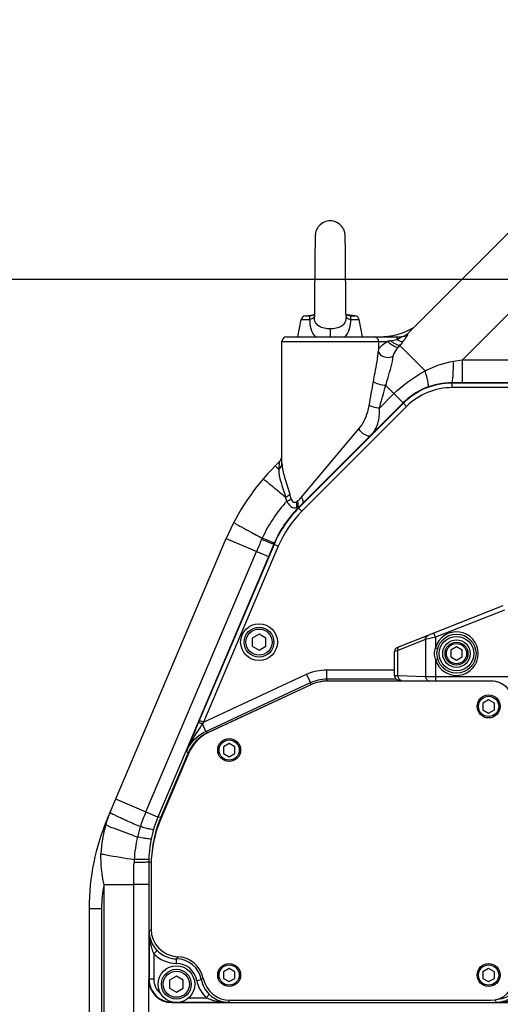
# Model space of a CAD drawing. Header units: millimetres. Extents: x 0 to 9512, y 0 to 6728.
# Tile 88 of 119: x 4643 to 4852, y 4269 to 4698. Entities that reach past the tile are written whole.
import ezdxf

# ---------------------------------------------------------------- set-up
doc = ezdxf.new("R2010")
doc.units = ezdxf.units.MM
doc.header["$LTSCALE"] = 523.16
doc.layers.get('0').update_dxf_attribs({"linetype": 'CONTINUOUS'})
for name, color, linetype in [('304102000091DXF_CONTINUOUS_LINE', 7, 'CONTINUOUS'), ('304103000034DXF_CONTINUOUS_LINE', 7, 'CONTINUOUS'), ('304105000235DXF_CONTINUOUS_LINE', 7, 'CONTINUOUS'), ('304106000057DXF_CONTINUOUS_LINE', 7, 'CONTINUOUS'), ('304106000060DXF_CONTINUOUS_LINE', 7, 'CONTINUOUS'), ('501023000044DXF_CONTINUOUS_LINE', 7, 'CONTINUOUS'), ('501023000047DXF_CONTINUOUS_LINE', 7, 'CONTINUOUS'), ('501023000078DXF_CONTINUOUS_LINE', 7, 'CONTINUOUS'), ('501038000001DXF_CONTINUOUS_LINE', 7, 'CONTINUOUS'), ('504001000008DXF_CONTINUOUS_LINE', 7, 'CONTINUOUS'), ('504021000002DXF_CONTINUOUS_LINE', 7, 'CONTINUOUS'), ('运动范围_DXF_DIMENSION', 7, 'CONTINUOUS')]:
    doc.layers.add(name, color=color, linetype=linetype)
doc.styles.get("Standard").update_dxf_attribs({"font": 'txt', "width": 0.7})
doc.dimstyles.new('DIMSTYLE_1', dxfattribs={"dimtxt": 80, "dimasz": 48, "dimexe": 1, "dimexo": 0, "dimgap": 2.5, "dimtad": 1, "dimdsep": 46, "dimtxsty": 'Standard', "dimblk": '_FILLED', "dimblk1": '_FILLED', "dimblk2": '_FILLED', "dimcen": 0.09, "dimclrt": 5, "dimazin": 2, "dimtp": 0.5, "dimtm": 0.5, "dimtfac": 1, "dimtofl": 0, "dimtmove": 0, "dimatfit": 3, "dimldrblk": '_FILLED', "dimfxl": 0, "dimtolj": 1, "dimarcsym": 0})
doc.dimstyles.new('DIMSTYLE_11', dxfattribs={"dimtxt": 80, "dimasz": 48, "dimexe": 1, "dimexo": 0, "dimgap": 2.5, "dimtad": 0, "dimtih": 1, "dimtoh": 1, "dimdec": 1, "dimdsep": 46, "dimtxsty": 'Standard', "dimblk": '_FILLED', "dimblk1": '_FILLED', "dimblk2": '_FILLED', "dimcen": 0.09, "dimclrt": 5, "dimazin": 2, "dimtp": 1.2, "dimtm": 1.2, "dimtfac": 1, "dimtdec": 1, "dimtofl": 0, "dimtmove": 0, "dimatfit": 3, "dimldrblk": '_FILLED', "dimfxl": 0, "dimtolj": 1, "dimarcsym": 0})
doc.dimstyles.new('DIMSTYLE_4', dxfattribs={"dimtxt": 80, "dimasz": 48, "dimexe": 1, "dimexo": 0, "dimgap": 2.5, "dimtad": 1, "dimdsep": 46, "dimtxsty": 'Standard', "dimblk": '_FILLED', "dimblk1": '_FILLED', "dimblk2": '_FILLED', "dimcen": 0.09, "dimclrt": 5, "dimazin": 2, "dimtp": 0.8, "dimtm": 0.8, "dimtfac": 1, "dimtofl": 0, "dimtmove": 0, "dimatfit": 3, "dimldrblk": '_FILLED', "dimfxl": 0, "dimtolj": 1, "dimarcsym": 0})
doc.dimstyles.new('DIMSTYLE_5', dxfattribs={"dimtxt": 80, "dimasz": 48, "dimexe": 1, "dimexo": 0, "dimgap": 2.5, "dimtad": 1, "dimdec": 1, "dimdsep": 46, "dimtxsty": 'Standard', "dimblk": '_FILLED', "dimblk1": '_FILLED', "dimblk2": '_FILLED', "dimcen": 0.09, "dimclrt": 5, "dimazin": 2, "dimtp": 1.2, "dimtm": 1.2, "dimtfac": 1, "dimtdec": 1, "dimtofl": 0, "dimtmove": 0, "dimatfit": 3, "dimldrblk": '_FILLED', "dimfxl": 0, "dimtolj": 1, "dimarcsym": 0})

# ---------------------------------------------------------------- blocks, each defined once
blk = doc.blocks.new('_FILLED')
at = {"color": 0, "linetype": 'ByBlock'}
blk.add_solid([(0, 0), (-1, 0.1667), (-1, -0.1667)], dxfattribs=at)
blk = doc.blocks.new('*D1')
at = {"layer": '运动范围_DXF_DIMENSION', "color": 2, "linetype": 'Continuous', "transparency": 16777216}
for p, q in [((4873.14, 4253.62), (4873.14, 5672.27)), ((5022.14, 4701.57), (5022.14, 5672.27)), ((4947.64, 5664.27), (4643.3, 5664.27)), ((4873.14, 5664.27), (4947.64, 5664.27)), ((5022.14, 5664.27), (4947.64, 5664.27))]:
    blk.add_line(p, q, dxfattribs=at)
at = {"layer": '运动范围_DXF_DIMENSION', "color": 2, "linetype": 'Continuous', "transparency": 16777216, "xscale": 48, "yscale": 48, "zscale": 48, "rotation": 180}
blk.add_blockref('_FILLED', (4873.14, 5664.27), dxfattribs=at)
at = {"layer": '运动范围_DXF_DIMENSION', "color": 2, "linetype": 'Continuous', "transparency": 16777216, "xscale": 48, "yscale": 48, "zscale": 48}
blk.add_blockref('_FILLED', (5022.14, 5664.27), dxfattribs=at)
blk = doc.blocks.new('*D4')
at = {"layer": '运动范围_DXF_DIMENSION', "color": 2, "linetype": 'Continuous', "transparency": 16777216}
for p, q in [((4949.53, 5314.62), (4461.86, 5314.62)), ((4469.86, 5314.62), (4469.86, 4949.62)), ((4469.86, 4584.62), (4469.86, 4949.62)), ((4890.78, 4584.62), (4461.86, 4584.62))]:
    blk.add_line(p, q, dxfattribs=at)
at = {"layer": '运动范围_DXF_DIMENSION', "color": 2, "linetype": 'Continuous', "transparency": 16777216, "xscale": 48, "yscale": 48, "zscale": 48}
for p, rotation in [((4469.86, 5314.62), 90), ((4469.86, 4584.62), 270)]:
    blk.add_blockref('_FILLED', p, dxfattribs=dict(at, rotation=rotation))
blk = doc.blocks.new('*D5')
at = {"layer": '运动范围_DXF_DIMENSION', "color": 2, "linetype": 'Continuous', "transparency": 16777216}
for p, q in [((4890.78, 4584.62), (4461.86, 4584.62)), ((4469.86, 4584.62), (4469.86, 4316.12)), ((4469.86, 4047.62), (4469.86, 4316.12)), ((4832.74, 4047.62), (4461.86, 4047.62))]:
    blk.add_line(p, q, dxfattribs=at)
at = {"layer": '运动范围_DXF_DIMENSION', "color": 2, "linetype": 'Continuous', "transparency": 16777216, "xscale": 48, "yscale": 48, "zscale": 48}
for p, rotation in [((4469.86, 4584.62), 90), ((4469.86, 4047.62), 270)]:
    blk.add_blockref('_FILLED', p, dxfattribs=dict(at, rotation=rotation))
blk = doc.blocks.new('*D8')
at = {"layer": '运动范围_DXF_DIMENSION', "color": 2, "linetype": 'Continuous', "transparency": 16777216}
for p, q in [((5174.9, 5526.07), (4189.42, 5526.07)), ((4197.42, 5526.07), (4197.42, 4786.84)), ((4197.42, 4047.62), (4197.42, 4786.84)), ((4832.74, 4047.62), (4189.42, 4047.62))]:
    blk.add_line(p, q, dxfattribs=at)
at = {"layer": '运动范围_DXF_DIMENSION', "color": 2, "linetype": 'Continuous', "transparency": 16777216, "xscale": 48, "yscale": 48, "zscale": 48}
for p, rotation in [((4197.42, 5526.07), 90), ((4197.42, 4047.62), 270)]:
    blk.add_blockref('_FILLED', p, dxfattribs=dict(at, rotation=rotation))
blk = doc.blocks.new('*D18')
at = {"layer": '运动范围_DXF_DIMENSION', "color": 2, "linetype": 'Continuous', "transparency": 16777216}
blk.add_line((3169.7, 4584.62), (3169.7, 2760.89), dxfattribs=at)

msp = doc.modelspace()

# ---------------------------------------------------------------- linework, layer by layer
at = {"color": 2, "linetype": 'Continuous'}
for centre, radius, start, end in [((5022.138, 4584.615), 1852.433, 310, 200), ((4336.162, 4334.941), 1122.433, 36.137256, 209.137256)]:
    msp.add_arc(centre, radius, start, end, dxfattribs=at)
at = {"layer": '304102000091DXF_CONTINUOUS_LINE', "color": 7, "linetype": 'Continuous'}
for p, q in [((4895.095, 4539.615), (4831.172, 4539.615)), ((4809.962, 4530.83), (4764.223, 4485.091)), ((4753.555, 4469.274), (4703.112, 4350.438)), ((4848.138, 4409.65), (4776.898, 4409.65)), ((4769.715, 4408.058), (4724.69, 4387.062)), ((4704.299, 4350.197), (4716.228, 4378.299)), ((4699.138, 4330.904), (4699.138, 4279.614)), ((4709.136, 4269.615), (5037.139, 4269.615))]:
    msp.add_line(p, q, dxfattribs=at)
at = {"layer": '304102000091DXF_CONTINUOUS_LINE', "color": 9, "linetype": 'Continuous'}
for p, q in [((4831.23, 4539.475), (4831.172, 4539.615)), ((4831.23, 4537.475), (4831.23, 4539.475)), ((4895.006, 4539.475), (4831.23, 4539.475)), ((4895.006, 4537.475), (4831.23, 4537.475)), ((4810.02, 4530.69), (4764.343, 4485.012)), ((4811.434, 4529.276), (4765.756, 4483.597)), ((4810.02, 4530.69), (4809.962, 4530.83)), ((4811.434, 4529.276), (4810.02, 4530.69)), ((4764.343, 4485.012), (4764.223, 4485.091)), ((4765.756, 4483.597), (4764.342, 4485.011)), ((4753.673, 4469.194), (4721.114, 4392.488)), ((4753.673, 4469.194), (4753.555, 4469.274)), ((4755.514, 4468.413), (4753.674, 4469.195)), ((4755.514, 4468.413), (4722.954, 4391.707)), ((4776.689, 4414.593), (4806.138, 4414.593)), ((4776.689, 4410.594), (4776.689, 4414.593)), ((4722.954, 4391.707), (4767.815, 4412.626)), ((4723.964, 4387.765), (4769.505, 4409.001)), ((4769.506, 4409.001), (4767.815, 4412.626)), ((4769.715, 4408.058), (4769.505, 4409.001)), ((4776.69, 4410.594), (4806.825, 4410.594)), ((4776.898, 4409.65), (4776.69, 4410.594)), ((4721.114, 4392.488), (4721.087, 4392.426)), ((4722.954, 4391.707), (4721.114, 4392.488)), ((4723.963, 4387.765), (4722.464, 4390.98)), ((4724.69, 4387.062), (4723.964, 4387.765)), ((4716.228, 4378.299), (4715.5, 4378.999)), ((4704.299, 4350.197), (4703.112, 4350.438)), ((4700.221, 4330.683), (4699.138, 4330.904)), ((4699.278, 4300.579), (4699.278, 4279.754)), ((4701.278, 4290.92), (4702.716, 4292.31)), ((4701.278, 4290.92), (4701.278, 4279.754)), ((4702.655, 4292.372), (4702.716, 4292.31)), ((4711.707, 4289.568), (4711.72, 4289.592)), ((4711.707, 4289.568), (4711.72, 4289.592)), ((4711.219, 4286.649), (4711.237, 4288.649)), ((4722.847, 4280.196), (4722.428, 4279.915)), ((4722.848, 4280.196), (4722.829, 4280.183)), ((4699.138, 4279.614), (4699.278, 4279.754)), ((4701.278, 4279.754), (4699.278, 4279.754)), ((4720.02, 4279.265), (4721.986, 4279.631)), ((4722.428, 4279.915), (4721.986, 4279.631)), ((4716.563, 4271.755), (4724.057, 4271.755)), ((4724.056, 4271.755), (4725.446, 4273.193)), ((4725.446, 4273.193), (4725.499, 4273.142)), ((4709.136, 4269.615), (4709.276, 4269.755)), ((4709.276, 4269.854), (4709.276, 4269.755)), ((4709.276, 4269.755), (4709.729, 4269.755)), ((4712.547, 4269.755), (4733.726, 4269.755)), ((4734.444, 4270.632), (4734.298, 4270.452)), ((4850.55, 4269.755), (4871.729, 4269.755))]:
    msp.add_line(p, q, dxfattribs=at)
for centre, radius, start, end in [((4746.487, 4253.076), 66.972, 133.77625, 134.82256), ((4734.644, 4277.268), 26.027, 151.79624, 154.06883), ((4711.138, 4277.615), 9.035, 10.52451, 89.485), ((4711.138, 4277.615), 11.034, 10.52454, 89.485), ((4677.401, 4316.694), 73.32, 320.19356, 320.89803), ((4907.506, 4317.215), 74.138, 218.76861, 219.8031)]:
    msp.add_arc(centre, radius, start, end, dxfattribs=at)
at = {"layer": '304102000091DXF_CONTINUOUS_LINE', "color": 7, "linetype": 'Continuous'}
for centre, major_axis, ratio, start_param, end_param in [((4831.176, 4509.611), (-11.483, 27.721), 0.9998216, -0.392636, 0.392636), ((4799.586, 4449.732), (41.458, -27.964), 0.9998419, 2.949636, 3.3335493), ((4776.899, 4392.648), (-3.68, 16.6), 0.9998402, -0.2181403, 0.2181403), ((4848.138, 4399.649), (0, -10.002), 0.9998477, 8.5726924, 9.4247777), ((4731.878, 4371.654), (12.231, -11.811), 0.9998253, 2.7751183, 3.508067), ((4749.145, 4330.901), (49.004, -9.97), 0.9998414, 2.9409108, 3.3422745), ((4750.332, 4330.66), (49.004, -9.97), 0.9998414, 2.9408857, 3.217456), ((4709.139, 4279.617), (7.073, 7.073), 0.9996955, -3.9268385, -2.3563468)]:
    msp.add_ellipse(centre, major_axis=major_axis, ratio=ratio, start_param=start_param, end_param=end_param, dxfattribs=at)
at = {"layer": '304102000091DXF_CONTINUOUS_LINE', "color": 9, "linetype": 'Continuous'}
for points, knots in [([(4831.23, 4539.475), (4827.329, 4539.475), (4819.449, 4537.922), (4812.779, 4533.448), (4810.02, 4530.69)], [0, 0, 0, 0, 0.5000009, 1, 1, 1, 1]), ([(4831.23, 4537.475), (4827.589, 4537.475), (4820.234, 4536.026), (4814.009, 4531.85), (4811.434, 4529.276)], [0, 0, 0, 0, 0.5000009, 1, 1, 1, 1]), ([(4720.719, 4391.556), (4720.243, 4390.433), (4718.487, 4386.254), (4716.759, 4382.063), (4715.5, 4378.999)], [0, 0, 0, 0, 0.2691896, 1, 1, 1, 1]), ([(4722.464, 4390.98), (4721.794, 4389.995), (4719.192, 4386.18), (4716.82, 4382.168), (4715.501, 4379.001)], [0, 0, 0, 0, 0.2577203, 1, 1, 1, 1]), ([(4722.464, 4390.98), (4722.066, 4391.145), (4721.505, 4391.396), (4720.982, 4391.503), (4720.749, 4391.598), (4720.719, 4391.556)], [0, 0, 0, 0, 0.7009617, 0.9155883, 1, 1, 1, 1]), ([(4699.278, 4300.579), (4699.29, 4298.117), (4699.726, 4294.773), (4700.911, 4291.678), (4701.278, 4290.92)], [0, 0, 0, 0, 0.7452428, 1, 1, 1, 1]), ([(4699.278, 4279.754), (4699.278, 4277.203), (4701.411, 4271.889), (4706.726, 4269.756), (4709.276, 4269.755)], [0, 0, 0, 0, 0.5, 1, 1, 1, 1]), ([(4724.057, 4271.755), (4724.815, 4271.389), (4727.914, 4270.203), (4731.261, 4269.767), (4733.726, 4269.755)], [0, 0, 0, 0, 0.2547488, 1, 1, 1, 1]), ([(4850.55, 4269.755), (4853.015, 4269.767), (4856.362, 4270.203), (4859.46, 4271.389), (4860.219, 4271.755)], [0, 0, 0, 0, 0.7452515, 1, 1, 1, 1])]:
    msp.add_open_spline(points, degree=3, knots=knots, dxfattribs=at)
for points in [[(4764.343, 4485.012), (4759.845, 4480.514), (4756.158, 4475.048), (4753.673, 4469.194)], [(4765.756, 4483.597), (4761.439, 4479.28), (4757.9, 4474.033), (4755.514, 4468.413)], [(4767.815, 4412.626), (4770.561, 4413.906), (4773.659, 4414.593), (4776.689, 4414.593)], [(4769.505, 4409.001), (4771.728, 4410.038), (4774.237, 4410.594), (4776.69, 4410.594)], [(4722.954, 4391.707), (4722.791, 4391.465), (4722.627, 4391.222), (4722.464, 4390.98)], [(4715.5, 4378.999), (4717.087, 4382.738), (4720.283, 4386.049), (4723.964, 4387.765)], [(4701.278, 4290.92), (4703.784, 4288.327), (4707.612, 4286.682), (4711.219, 4286.649)], [(4702.716, 4292.31), (4704.864, 4290.086), (4708.146, 4288.677), (4711.237, 4288.649)], [(4701.278, 4279.754), (4701.278, 4277.438), (4702.483, 4274.938), (4704.295, 4273.495)], [(4720.02, 4279.265), (4720.539, 4276.471), (4722.013, 4273.73), (4724.057, 4271.755)], [(4721.986, 4279.631), (4722.431, 4277.236), (4723.694, 4274.886), (4725.446, 4273.193)]]:
    msp.add_open_spline(points, degree=3, dxfattribs=at)
at = {"layer": '304102000091DXF_CONTINUOUS_LINE', "color": 7, "linetype": 'Continuous'}
msp.add_open_spline([(4721.087, 4392.426), (4720.964, 4392.136), (4720.841, 4391.846), (4720.719, 4391.556)], degree=3, dxfattribs=at)
for points, knots in [([(4699.278, 4300.579), (4699.286, 4299.869), (4699.582, 4296.879), (4701.078, 4294.028), (4702.655, 4292.372)], [0, 0, 0, 0, 0.2367487, 1, 1, 1, 1]), ([(4861.138, 4279.196), (4860.415, 4276.902), (4857.482, 4272.656), (4852.623, 4270.919), (4850.219, 4270.814)], [0, 0, 0, 0, 0.4999866, 1, 1, 1, 1]), ([(4725.499, 4273.142), (4726.091, 4272.577), (4728.461, 4270.709), (4731.538, 4269.78), (4733.726, 4269.755)], [0, 0, 0, 0, 0.2723424, 1, 1, 1, 1]), ([(4850.55, 4269.755), (4851.261, 4269.763), (4854.258, 4270.06), (4857.118, 4271.559), (4858.776, 4273.142)], [0, 0, 0, 0, 0.2367636, 1, 1, 1, 1])]:
    msp.add_open_spline(points, degree=3, knots=knots, dxfattribs=at)
at = {"layer": '304103000034DXF_CONTINUOUS_LINE', "color": 7, "linetype": 'Continuous'}
for p, q in [((4811.633, 4560.787), (4928.8, 4677.953)), ((4759.138, 4559.615), (4809.025, 4559.615)), ((4757.138, 4504.589), (4757.138, 4557.615)), ((4754.206, 4503.36), (4755.966, 4505.12)), ((4681.087, 4349.738), (4732.866, 4471.722)), ((4673.138, 4310.665), (4673.138, 4251.243)), ((4699.138, 4248.792), (4699.138, 4279.614))]:
    msp.add_line(p, q, dxfattribs=at)
at = {"layer": '304103000034DXF_CONTINUOUS_LINE', "color": 9, "linetype": 'Continuous'}
for p, q in [((4860.402, 4574.201), (4835.817, 4549.615)), ((4807.12, 4559.615), (4807.12, 4558.463)), ((4811.838, 4560.802), (4811.633, 4560.787)), ((4757.138, 4557.615), (4803.059, 4557.615)), ((4799.125, 4557.615), (4799.125, 4553.776)), ((4808.45, 4555.789), (4819.462, 4544.777)), ((4831.836, 4548.952), (4835.817, 4549.615)), ((4835.817, 4539.615), (4835.817, 4549.615)), ((4835.817, 4549.615), (4899.536, 4549.614)), ((4809.959, 4530.828), (4802.357, 4538.43)), ((4799.566, 4528.517), (4805.918, 4534.869)), ((4765.664, 4489.814), (4790.593, 4519.492)), ((4754.206, 4503.36), (4755.725, 4501.842)), ((4755.966, 4505.12), (4755.734, 4501.992)), ((4757.138, 4504.589), (4757.139, 4504.427)), ((4755.734, 4501.992), (4755.725, 4501.842)), ((4732.866, 4471.722), (4751.277, 4463.908)), ((4748.277, 4471.331), (4748.542, 4471.917)), ((4697.852, 4352.673), (4746.017, 4466.141)), ((4703.112, 4350.44), (4684.702, 4358.255)), ((4679.653, 4321.088), (4692.57, 4321.088)), ((4679.653, 4242.615), (4679.653, 4321.088)), ((4699.138, 4321.088), (4692.57, 4321.088)), ((4692.57, 4251.762), (4692.57, 4321.088)), ((4673.138, 4310.665), (4678.543, 4310.665)), ((4678.543, 4310.665), (4678.543, 4242.615))]:
    msp.add_line(p, q, dxfattribs=at)
msp.add_lwpolyline([(4763.509, 4487.795), (4763.734, 4487.94), (4763.959, 4488.105)], dxfattribs=at)
at = {"layer": '304103000034DXF_CONTINUOUS_LINE', "color": 7, "linetype": 'Continuous'}
for centre, radius, start, end in [((4799.449, 4589.615), 30, 270, 300.23177), ((4759.138, 4557.615), 2, 90, 180), ((4808.805, 4563.615), 4, 273.13379, 314.99154), ((4753.138, 4507.948), 4, 315.00589, 0.00833), ((4824.917, 4432.649), 100, 135.00002, 156.99999), ((4773.138, 4310.665), 100, 157, 180)]:
    msp.add_arc(centre, radius, start, end, dxfattribs=at)
at = {"layer": '304103000034DXF_CONTINUOUS_LINE', "color": 9, "linetype": 'Continuous'}
for centre, radius, start, end in [((4845.098, 4357.042), 204.931, 101.44117, 101.83725), ((4799.019, 4577.829), 20.992, 292.70142, 295.05191), ((4932.035, 4453.92), 160.158, 140.50171, 140.89851), ((4686.415, 4469.232), 77.315, 14.92895, 16.4241), ((4805.14, 4445.993), 62.253, 137.57755, 155.39017), ((4705.305, 4474.275), 55.598, 14.27918, 16.16684), ((4761.071, 4486.246), 2.566, 335.8385, 338.45993), ((4762.548, 4488.598), 3.511, 284.24757, 289.26273), ((4762.396, 4489.036), 3.974, 289.26337, 293.72718), ((5027.71, 4346.573), 306.019, 155.94077, 157.00082), ((4725.826, 4333.992), 47.335, 156.9947, 163.89282), ((4800.18, 4594.319), 269.217, 245.20644, 245.37505), ((4770.441, 4321.88), 78.85, 157.01288, 161.99194), ((4727.377, 4332.997), 49.104, 163.28026, 178.32054), ((4752.425, 4327.884), 59.861, 162.1261, 166.61958), ((4749.046, 4328.816), 56.358, 166.74628, 176.8423), ((4749.775, 4328.668), 57.094, 176.73472, 178.10218), ((4728.423, 4310.625), 49.88, 167.89214, 179.9544)]:
    msp.add_arc(centre, radius, start, end, dxfattribs=at)
for points, knots in [([(4797.126, 4559.615), (4797.636, 4559.615), (4798.699, 4559.188), (4799.125, 4558.125), (4799.125, 4557.615)], [0, 0, 0, 0, 0.4998948, 1, 1, 1, 1]), ([(4809.827, 4557.452), (4810.424, 4558.177), (4810.773, 4558.675), (4812.212, 4560.83), (4811.838, 4560.802)], [0, 0, 0, 0, 0.7147269, 1, 1, 1, 1]), ([(4799.125, 4553.776), (4799.193, 4554.475), (4800.636, 4555.964), (4802.085, 4556.992), (4803.059, 4557.615)], [0, 0, 0, 0, 0.377766, 1, 1, 1, 1]), ([(4807.748, 4554.931), (4806.976, 4554.872), (4805.218, 4555.768), (4803.785, 4556.851), (4803.06, 4557.615)], [0, 0, 0, 0, 0.4233867, 1, 1, 1, 1]), ([(4808.45, 4555.789), (4807.826, 4555.749), (4806.35, 4556.442), (4805.121, 4557.302), (4804.447, 4557.901)], [0, 0, 0, 0, 0.4095287, 1, 1, 1, 1]), ([(4805.61, 4551.18), (4805.649, 4551.478), (4806.128, 4552.867), (4807.024, 4554.04), (4807.748, 4554.931)], [0, 0, 0, 0, 0.2077814, 1, 1, 1, 1]), ([(4809.827, 4557.452), (4809.655, 4557.428), (4808.669, 4557.52), (4807.79, 4558.024), (4807.12, 4558.463)], [0, 0, 0, 0, 0.177586, 1, 1, 1, 1]), ([(4796.985, 4540.212), (4797.214, 4541.449), (4798.035, 4545.948), (4798.989, 4550.459), (4799.125, 4553.776)], [0, 0, 0, 0, 0.2747479, 1, 1, 1, 1]), ([(4805.61, 4551.18), (4804.426, 4550.431), (4801.371, 4550.083), (4799.155, 4552.537), (4799.125, 4553.776)], [0, 0, 0, 0, 0.5305151, 1, 1, 1, 1]), ([(4802.357, 4538.43), (4802.685, 4539.603), (4803.855, 4543.825), (4805.2, 4548.038), (4805.61, 4551.18)], [0, 0, 0, 0, 0.2776076, 1, 1, 1, 1]), ([(4831.172, 4539.615), (4831.419, 4539.615), (4831.388, 4541.005), (4831.731, 4542.494), (4831.769, 4545.594), (4831.83, 4547.745), (4831.836, 4548.952)], [0, 0, 0, 0, 0.0788344, 0.2928608, 0.6146712, 1, 1, 1, 1]), ([(4820.662, 4537.714), (4820.871, 4537.792), (4820.946, 4538.721), (4820.622, 4540.897), (4819.989, 4543.156), (4819.462, 4544.777)], [0, 0, 0, 0, 0.0915581, 0.2979063, 1, 1, 1, 1]), ([(4802.357, 4538.43), (4801.312, 4538.4), (4799.417, 4538.743), (4797.563, 4539.559), (4796.985, 4540.212)], [0, 0, 0, 0, 0.5450755, 1, 1, 1, 1]), ([(4790.593, 4519.492), (4792.379, 4521.618), (4794.158, 4525.093), (4794.96, 4528.762), (4795.12, 4529.729)], [0, 0, 0, 0, 0.7391357, 1, 1, 1, 1]), ([(4799.566, 4528.517), (4799.152, 4528.557), (4797.633, 4528.786), (4796.098, 4529.175), (4795.12, 4529.729)], [0, 0, 0, 0, 0.2702756, 1, 1, 1, 1]), ([(4795.795, 4516.664), (4797.193, 4518.063), (4799.447, 4521.896), (4799.695, 4526.252), (4799.566, 4528.517)], [0, 0, 0, 0, 0.4657508, 1, 1, 1, 1]), ([(4795.794, 4516.664), (4795.225, 4516.095), (4792.591, 4516.993), (4791.288, 4518.419), (4790.593, 4519.492)], [0, 0, 0, 0, 0.3863356, 1, 1, 1, 1]), ([(4757.139, 4504.427), (4757.168, 4502.391), (4758.351, 4497.869), (4759.852, 4493.55), (4760.575, 4491.093)], [0, 0, 0, 0, 0.4429385, 1, 1, 1, 1]), ([(4755.725, 4501.842), (4755.653, 4500.038), (4756.677, 4495.909), (4758.063, 4492.02), (4758.705, 4489.756)], [0, 0, 0, 0, 0.4340275, 1, 1, 1, 1]), ([(4748.922, 4497.648), (4748.971, 4497.704), (4749.278, 4497.372), (4749.732, 4497.156), (4750.596, 4496.417), (4752.269, 4495.115), (4755.027, 4492.821), (4757.376, 4490.87), (4758.705, 4489.756)], [0, 0, 0, 0, 0.0176493, 0.0688337, 0.1529751, 0.2686872, 0.5862761, 1, 1, 1, 1]), ([(4759.186, 4487.988), (4759.403, 4487.59), (4760.151, 4486.336), (4761.464, 4485.198), (4762.496, 4485.113)], [0, 0, 0, 0, 0.3046925, 1, 1, 1, 1]), ([(4761.12, 4489.15), (4761.275, 4488.569), (4761.724, 4487.242), (4763.087, 4487.541), (4763.509, 4487.795)], [0, 0, 0, 0, 0.5498684, 1, 1, 1, 1]), ([(4763.995, 4485.397), (4764.052, 4485.513), (4764.148, 4485.767), (4764.2, 4486.032), (4764.217, 4486.171)], [0, 0, 0, 0, 0.4816799, 1, 1, 1, 1]), ([(4766.116, 4486.986), (4766.244, 4487.114), (4766.681, 4488.078), (4766.108, 4489.128), (4765.664, 4489.814)], [0, 0, 0, 0, 0.1814191, 1, 1, 1, 1]), ([(4763.74, 4484.837), (4763.696, 4484.888), (4763.587, 4485.008), (4763.477, 4485.127), (4763.413, 4485.195)], [0, 0, 0, 0, 0.4192916, 1, 1, 1, 1]), ([(4763.458, 4485.303), (4763.499, 4485.407), (4763.569, 4485.624), (4763.615, 4485.848), (4763.633, 4485.963)], [0, 0, 0, 0, 0.4881819, 1, 1, 1, 1]), ([(4764.176, 4485.18), (4764.152, 4485.211), (4764.093, 4485.284), (4764.031, 4485.356), (4763.995, 4485.397)], [0, 0, 0, 0, 0.4187693, 1, 1, 1, 1]), ([(4736.183, 4478.761), (4736.144, 4478.687), (4736.631, 4478.511), (4737.049, 4478.123), (4738.198, 4477.533), (4740.271, 4476.336), (4743.82, 4474.439), (4746.833, 4472.823), (4748.542, 4471.917)], [0, 0, 0, 0, 0.0178145, 0.0696005, 0.154618, 0.2712605, 0.5896106, 1, 1, 1, 1]), ([(4752.892, 4469.482), (4752.628, 4469.579), (4751.082, 4470.175), (4749.549, 4470.805), (4748.277, 4471.331)], [0, 0, 0, 0, 0.1693276, 1, 1, 1, 1]), ([(4753.119, 4470.006), (4752.858, 4470.108), (4751.325, 4470.728), (4749.804, 4471.376), (4748.542, 4471.917)], [0, 0, 0, 0, 0.169267, 1, 1, 1, 1]), ([(4753.555, 4469.276), (4753.532, 4469.221), (4753.217, 4469.424), (4753.054, 4469.423), (4752.892, 4469.482)], [0, 0, 0, 0, 0.256497, 1, 1, 1, 1]), ([(4753.77, 4469.78), (4753.706, 4469.768), (4753.485, 4469.892), (4753.272, 4469.946), (4753.119, 4470.006)], [0, 0, 0, 0, 0.2833836, 1, 1, 1, 1]), ([(4682.256, 4352.491), (4682.206, 4352.374), (4682.922, 4352.129), (4683.6, 4351.61), (4685.34, 4350.848), (4686.554, 4350.254), (4687.284, 4349.917)], [0, 0, 0, 0, 0.0673775, 0.2600515, 0.5739129, 1, 1, 1, 1]), ([(4688.003, 4349.586), (4688.549, 4349.336), (4691.025, 4348.21), (4693.512, 4347.108), (4695.454, 4346.257)], [0, 0, 0, 0, 0.220537, 1, 1, 1, 1]), ([(4680.349, 4347.123), (4681.687, 4346.284), (4686.46, 4344.748), (4691.018, 4342.886), (4694.189, 4341.737)], [0, 0, 0, 0, 0.3188527, 1, 1, 1, 1]), ([(4701.13, 4344.876), (4701.091, 4344.744), (4700.326, 4345.116), (4699.428, 4345.122), (4697.553, 4345.714), (4696.222, 4346.044), (4695.454, 4346.257)], [0, 0, 0, 0, 0.0705002, 0.2727241, 0.5910937, 1, 1, 1, 1]), ([(4700.136, 4340.847), (4700.108, 4340.707), (4699.287, 4340.994), (4698.36, 4340.934), (4696.386, 4341.362), (4694.994, 4341.586), (4694.189, 4341.737)], [0, 0, 0, 0, 0.0711725, 0.2739024, 0.5923121, 1, 1, 1, 1]), ([(4678.294, 4334.436), (4679.035, 4334.281), (4683.85, 4333.376), (4688.685, 4332.584), (4692.774, 4331.92)], [0, 0, 0, 0, 0.1544784, 1, 1, 1, 1]), ([(4699.152, 4332.09), (4699.148, 4331.937), (4698.231, 4332.09), (4697.272, 4331.852), (4695.131, 4331.935), (4693.638, 4331.911), (4692.774, 4331.92)], [0, 0, 0, 0, 0.0716459, 0.2754952, 0.5943743, 1, 1, 1, 1]), ([(4699.138, 4330.904), (4699.138, 4330.749), (4698.211, 4330.867), (4697.246, 4330.608), (4695.088, 4330.631), (4693.583, 4330.571), (4692.713, 4330.559)], [0, 0, 0, 0, 0.071943, 0.2759551, 0.5948157, 1, 1, 1, 1])]:
    msp.add_open_spline(points, degree=3, knots=knots, dxfattribs=at)
for points in [[(4807.908, 4558.811), (4808.324, 4559.005), (4809.483, 4559.615), (4809.025, 4559.615)], [(4811.838, 4560.802), (4811.126, 4560.075), (4810.042, 4559.615), (4809.025, 4559.615)], [(4804.447, 4557.901), (4805.34, 4558.082), (4806.234, 4558.256), (4807.12, 4558.463)], [(4808.45, 4555.789), (4808.904, 4556.342), (4809.366, 4556.887), (4809.813, 4557.445)], [(4819.462, 4544.777), (4823.342, 4546.752), (4827.542, 4548.236), (4831.836, 4548.952)], [(4805.918, 4534.869), (4809.874, 4538.824), (4814.607, 4542), (4819.462, 4544.777)], [(4795.12, 4529.729), (4795.697, 4533.231), (4796.34, 4536.722), (4796.985, 4540.212)], [(4799.566, 4528.517), (4800.45, 4531.834), (4801.403, 4535.133), (4802.357, 4538.43)], [(4755.725, 4501.842), (4756.52, 4502.419), (4757.133, 4503.445), (4757.139, 4504.427)], [(4755.734, 4501.992), (4756.53, 4502.571), (4757.138, 4503.605), (4757.138, 4504.589)], [(4758.705, 4489.756), (4759.396, 4490.087), (4760.076, 4490.511), (4760.575, 4491.093)], [(4759.186, 4487.988), (4759.88, 4488.278), (4760.567, 4488.64), (4761.12, 4489.15)], [(4763.666, 4486.848), (4763.644, 4487.168), (4763.59, 4487.486), (4763.509, 4487.795)], [(4763.633, 4485.963), (4763.678, 4486.255), (4763.686, 4486.554), (4763.666, 4486.848)], [(4763.959, 4488.105), (4764.598, 4488.594), (4765.146, 4489.198), (4765.664, 4489.814)], [(4764.204, 4487.098), (4764.159, 4487.44), (4764.073, 4487.779), (4763.959, 4488.105)], [(4764.217, 4486.171), (4764.255, 4486.478), (4764.245, 4486.792), (4764.204, 4487.098)], [(4762.496, 4485.113), (4762.802, 4485.088), (4763.115, 4485.121), (4763.413, 4485.195)], [(4763.995, 4485.397), (4764.28, 4485.529), (4764.552, 4485.692), (4764.811, 4485.872)], [(4681.087, 4349.738), (4680.733, 4348.905), (4680.486, 4348.019), (4680.349, 4347.124)], [(4679.653, 4321.088), (4678.699, 4325.458), (4678.163, 4329.966), (4678.294, 4334.436)], [(4692.57, 4321.088), (4692.57, 4324.245), (4692.608, 4327.403), (4692.713, 4330.559)]]:
    msp.add_open_spline(points, degree=3, dxfattribs=at)
at = {"layer": '304105000235DXF_CONTINUOUS_LINE', "color": 7, "linetype": 'Continuous'}
for p, q in [((4848.138, 4409.615), (4776.907, 4409.615)), ((4769.722, 4408.022), (4725.083, 4387.207)), ((4716.619, 4378.442), (4704.112, 4348.979)), ((4700.138, 4329.443), (4700.138, 4301.594)), ((4734.611, 4270.615), (4848.138, 4270.615))]:
    msp.add_line(p, q, dxfattribs=at)
for centre, radius, start, end in [((4776.907, 4392.615), 17, 90, 115), ((4848.138, 4399.615), 10, 0, 90), ((4732.267, 4371.8), 17, 115, 157), ((4750.138, 4329.443), 50, 157, 180), ((4712.138, 4301.594), 12, 180, 267.61198), ((4711.138, 4277.615), 12, 12.0247, 87.61198), ((4848.138, 4280.615), 10, 270, 360), ((4734.611, 4282.615), 12, 192.0247, 270)]:
    msp.add_arc(centre, radius, start, end, dxfattribs=at)
at = {"layer": '304106000057DXF_CONTINUOUS_LINE', "color": 7, "linetype": 'Continuous'}
for p, q in [((4853.305, 4442.424), (4807.405, 4424.343)), ((4806.138, 4412.1), (4806.138, 4422.482))]:
    msp.add_line(p, q, dxfattribs=at)
at = {"layer": '304106000057DXF_CONTINUOUS_LINE', "color": 9, "linetype": 'Continuous'}
for p, q in [((4854.038, 4440.563), (4823.969, 4428.718)), ((4823.969, 4428.718), (4823.236, 4430.579)), ((4819.681, 4427.705), (4807.563, 4422.931)), ((4823.969, 4428.718), (4819.681, 4427.705)), ((4819.681, 4427.705), (4819.681, 4411.676)), ((4823.969, 4428.718), (4823.969, 4424.101)), ((4807.563, 4422.931), (4806.138, 4422.482)), ((4807.563, 4412.028), (4807.563, 4422.931)), ((4823.969, 4424.101), (4824.934, 4423.839)), ((4823.969, 4419.13), (4824.934, 4419.391)), ((4823.969, 4419.13), (4823.969, 4409.65)), ((4807.563, 4412.028), (4819.681, 4411.676)), ((4823.969, 4411.65), (4857.138, 4411.65))]:
    msp.add_line(p, q, dxfattribs=at)
at = {"layer": '304106000057DXF_CONTINUOUS_LINE', "color": 7, "linetype": 'Continuous'}
msp.add_lwpolyline([(4806.138, 4412.1), (4806.154, 4411.842), (4806.245, 4411.455), (4806.402, 4411.106), (4806.612, 4410.807), (4806.856, 4410.563), (4807.117, 4410.378), (4807.377, 4410.248), (4807.613, 4410.166), (4807.799, 4410.122), (4807.934, 4410.101), (4808.046, 4410.087), (4808.155, 4410.077), (4808.271, 4410.069), (4808.396, 4410.061), (4808.537, 4410.054), (4808.695, 4410.047), (4808.87, 4410.041), (4809.22, 4410.029)], dxfattribs=at)
msp.add_circle((4833.138, 4421.615), 8.5, dxfattribs=at)
at = {"layer": '304106000057DXF_CONTINUOUS_LINE', "color": 9, "linetype": 'Continuous'}
msp.add_circle((4833.138, 4421.615), 7.5, dxfattribs=at)
msp.add_arc((4833.138, 4421.615), 9.5, 195.16755, 164.83251, dxfattribs=at)
at = {"layer": '304106000057DXF_CONTINUOUS_LINE', "color": 7, "linetype": 'Continuous'}
msp.add_arc((4808.138, 4422.482), 2, 111.5, 180, dxfattribs=at)
at = {"layer": '304106000057DXF_CONTINUOUS_LINE', "color": 9, "linetype": 'Continuous'}
for points, knots in [([(4819.681, 4427.705), (4819.641, 4428.092), (4819.749, 4428.874), (4820.336, 4429.437), (4820.663, 4429.566)], [0, 0, 0, 0, 0.52508, 1, 1, 1, 1]), ([(4807.563, 4422.931), (4807.522, 4423.318), (4807.63, 4424.1), (4808.218, 4424.663), (4808.545, 4424.792)], [0, 0, 0, 0, 0.52508, 1, 1, 1, 1]), ([(4823.969, 4419.13), (4823.699, 4419.925), (4823.411, 4421.615), (4823.699, 4423.305), (4823.969, 4424.101)], [0, 0, 0, 0, 0.5, 1, 1, 1, 1]), ([(4806.138, 4412.1), (4806.138, 4412.092), (4806.184, 4412.09), (4806.238, 4412.078), (4806.36, 4412.072), (4806.594, 4412.057), (4807.005, 4412.043), (4807.358, 4412.033), (4807.563, 4412.028)], [0, 0, 0, 0, 0.0172728, 0.0655215, 0.145243, 0.2561408, 0.5694957, 1, 1, 1, 1]), ([(4807.563, 4412.028), (4807.559, 4411.537), (4807.844, 4410.554), (4808.778, 4410.042), (4809.22, 4410.029)], [0, 0, 0, 0, 0.5267643, 1, 1, 1, 1]), ([(4819.681, 4411.676), (4819.677, 4411.184), (4819.962, 4410.202), (4820.896, 4409.69), (4821.338, 4409.677)], [0, 0, 0, 0, 0.5267604, 1, 1, 1, 1]), ([(4819.681, 4411.676), (4819.947, 4411.671), (4821.376, 4411.654), (4822.805, 4411.65), (4823.969, 4411.65)], [0, 0, 0, 0, 0.18586, 1, 1, 1, 1])]:
    msp.add_open_spline(points, degree=3, knots=knots, dxfattribs=at)
at = {"layer": '304106000060DXF_CONTINUOUS_LINE', "color": 7, "linetype": 'Continuous'}
for p, q in [((4895.093, 4539.615), (4831.174, 4539.615)), ((4809.961, 4530.828), (4764.224, 4485.092)), ((4753.554, 4469.273), (4703.112, 4350.439)), ((4699.138, 4330.903), (4699.138, 4279.615)), ((4709.138, 4269.615), (5037.138, 4269.615))]:
    msp.add_line(p, q, dxfattribs=at)
for centre, radius, start, end in [((4831.174, 4509.615), 30, 90, 135), ((4799.58, 4449.737), 50, 135, 157), ((4749.138, 4330.903), 50, 157, 180), ((4709.138, 4279.615), 10, 180, 270)]:
    msp.add_arc(centre, radius, start, end, dxfattribs=at)
at = {"layer": '501023000044DXF_CONTINUOUS_LINE', "color": 7, "linetype": 'Continuous'}
for p, q in [((4833.138, 4424.502), (4830.638, 4423.059)), ((4830.638, 4423.059), (4830.638, 4420.172)), ((4835.638, 4423.059), (4833.138, 4424.502)), ((4835.638, 4420.172), (4835.638, 4423.059)), ((4830.638, 4420.172), (4833.138, 4418.728)), ((4833.138, 4418.728), (4835.638, 4420.172))]:
    msp.add_line(p, q, dxfattribs=at)
msp.add_circle((4833.138, 4421.615), 5, dxfattribs=at)
at = {"layer": '501023000044DXF_CONTINUOUS_LINE', "color": 9, "linetype": 'Continuous'}
msp.add_circle((4833.138, 4421.615), 4.4, dxfattribs=at)
at = {"layer": '501023000047DXF_CONTINUOUS_LINE', "color": 7, "linetype": 'Continuous'}
for p, q in [((4747.138, 4430.079), (4744.138, 4428.347)), ((4744.138, 4428.347), (4744.138, 4424.883)), ((4750.138, 4428.347), (4747.138, 4430.079)), ((4750.138, 4424.883), (4750.138, 4428.347)), ((4744.138, 4424.883), (4747.138, 4423.151)), ((4747.138, 4423.151), (4750.138, 4424.883)), ((4711.138, 4281.079), (4708.138, 4279.347)), ((4714.138, 4279.347), (4711.138, 4281.079)), ((4708.138, 4279.347), (4708.138, 4275.883)), ((4714.138, 4275.883), (4714.138, 4279.347)), ((4708.138, 4275.883), (4711.138, 4274.151)), ((4711.138, 4274.151), (4714.138, 4275.883))]:
    msp.add_line(p, q, dxfattribs=at)
for centre in [(4747.138, 4426.615), (4711.138, 4277.615)]:
    msp.add_circle(centre, 6.5, dxfattribs=at)
at = {"layer": '501023000047DXF_CONTINUOUS_LINE', "color": 9, "linetype": 'Continuous'}
for centre in [(4747.138, 4426.615), (4711.138, 4277.615)]:
    msp.add_circle(centre, 5.7, dxfattribs=at)
at = {"layer": '501023000078DXF_CONTINUOUS_LINE', "color": 7, "linetype": 'Continuous'}
for p, q in [((4847.138, 4401.502), (4844.638, 4400.059)), ((4849.638, 4400.059), (4847.138, 4401.502)), ((4844.638, 4400.059), (4844.638, 4397.172)), ((4844.638, 4397.172), (4847.138, 4395.728)), ((4847.138, 4395.728), (4849.638, 4397.172)), ((4849.638, 4397.172), (4849.638, 4400.059)), ((4734.138, 4382.502), (4731.638, 4381.059)), ((4731.638, 4381.059), (4731.638, 4378.172)), ((4736.638, 4381.059), (4734.138, 4382.502)), ((4736.638, 4378.172), (4736.638, 4381.059)), ((4731.638, 4378.172), (4734.138, 4376.728)), ((4734.138, 4376.728), (4736.638, 4378.172)), ((4734.138, 4284.502), (4731.638, 4283.059)), ((4736.638, 4283.059), (4734.138, 4284.502)), ((4847.138, 4284.502), (4844.638, 4283.059)), ((4849.638, 4283.059), (4847.138, 4284.502)), ((4731.638, 4283.059), (4731.638, 4280.172)), ((4736.638, 4280.172), (4736.638, 4283.059)), ((4844.638, 4283.059), (4844.638, 4280.172)), ((4849.638, 4280.172), (4849.638, 4283.059)), ((4731.638, 4280.172), (4734.138, 4278.728)), ((4734.138, 4278.728), (4736.638, 4280.172)), ((4844.638, 4280.172), (4847.138, 4278.728)), ((4847.138, 4278.728), (4849.638, 4280.172))]:
    msp.add_line(p, q, dxfattribs=at)
for centre in [(4847.138, 4398.615), (4734.138, 4379.615), (4734.138, 4281.615), (4847.138, 4281.615)]:
    msp.add_circle(centre, 5, dxfattribs=at)
at = {"layer": '501023000078DXF_CONTINUOUS_LINE', "color": 9, "linetype": 'Continuous'}
for centre in [(4847.138, 4398.615), (4734.138, 4379.615), (4734.138, 4281.615), (4847.138, 4281.615)]:
    msp.add_circle(centre, 4.4, dxfattribs=at)
at = {"layer": '501038000001DXF_CONTINUOUS_LINE', "color": 7, "linetype": 'Continuous'}
for p, q in [((4771.58, 4602.391), (4771.567, 4601.713)), ((4771.593, 4602.924), (4771.58, 4602.391)), ((4784.682, 4602.919), (4784.669, 4603.347)), ((4784.695, 4602.383), (4784.682, 4602.919)), ((4784.708, 4601.719), (4784.695, 4602.383)), ((4771.53, 4599.253), (4771.506, 4597.123)), ((4771.553, 4600.871), (4771.53, 4599.253)), ((4771.567, 4601.713), (4771.553, 4600.871)), ((4784.722, 4600.919), (4784.708, 4601.719)), ((4784.743, 4599.455), (4784.722, 4600.919)), ((4784.764, 4597.659), (4784.743, 4599.455)), ((4784.794, 4594.73), (4784.764, 4597.659)), ((4771.479, 4594.473), (4771.435, 4589.455)), ((4771.506, 4597.123), (4771.479, 4594.473)), ((4784.834, 4590.254), (4784.794, 4594.73)), ((4771.435, 4589.455), (4771.409, 4586.334)), ((4771.409, 4586.334), (4771.369, 4581.3)), ((4784.905, 4581.466), (4784.866, 4586.296)), ((4771.369, 4581.3), (4771.354, 4579.41)), ((4771.339, 4577.609), (4771.311, 4574.301)), ((4771.354, 4579.41), (4771.339, 4577.609)), ((4784.94, 4577.149), (4784.926, 4578.808)), ((4784.96, 4574.828), (4784.94, 4577.149)), ((4771.29, 4572.096), (4771.27, 4570.146)), ((4771.311, 4574.301), (4771.29, 4572.096)), ((4784.986, 4572.044), (4784.96, 4574.828)), ((4785.005, 4570.207), (4784.986, 4572.044)), ((4767.273, 4568.79), (4770.95, 4569.239)), ((4771.27, 4570.146), (4771.252, 4568.607)), ((4785.023, 4568.607), (4785.005, 4570.207)), ((4785.325, 4569.239), (4785.301, 4569.256)), ((4789.002, 4568.79), (4785.326, 4569.239)), ((4764.038, 4559.615), (4765.554, 4567.197)), ((4792.238, 4559.615), (4790.721, 4567.197))]:
    msp.add_line(p, q, dxfattribs=at)
at = {"layer": '501038000001DXF_CONTINUOUS_LINE', "color": 9, "linetype": 'Continuous'}
for p, q in [((4767.273, 4568.79), (4769.468, 4568.79)), ((4770.056, 4568.861), (4769.468, 4568.79)), ((4770.05, 4568.901), (4770.08, 4568.907)), ((4771.252, 4568.411), (4771.252, 4568.607)), ((4785.023, 4568.607), (4785.024, 4568.411)), ((4786.191, 4568.907), (4786.227, 4568.901)), ((4786.219, 4568.861), (4786.808, 4568.79)), ((4786.808, 4568.79), (4789.002, 4568.79)), ((4765.554, 4567.197), (4769.358, 4567.197)), ((4786.918, 4567.197), (4790.721, 4567.197)), ((4778.138, 4563.031), (4778.138, 4559.615))]:
    msp.add_line(p, q, dxfattribs=at)
at = {"layer": '501038000001DXF_CONTINUOUS_LINE', "color": 7, "linetype": 'Continuous'}
for points in [[(4778.138, 4610.115), (4777.545, 4610.088), (4776.825, 4609.981), (4776.13, 4609.797), (4775.471, 4609.543), (4774.855, 4609.225), (4774.286, 4608.851), (4773.77, 4608.429), (4773.31, 4607.968), (4772.91, 4607.477), (4772.569, 4606.968), (4772.288, 4606.45), (4772.063, 4605.931), (4771.892, 4605.42), (4771.772, 4604.94), (4771.699, 4604.533), (4771.662, 4604.236), (4771.642, 4604.02), (4771.63, 4603.846), (4771.621, 4603.684), (4771.613, 4603.519), (4771.606, 4603.342), (4771.593, 4602.924)], [(4784.669, 4603.347), (4784.662, 4603.53), (4784.654, 4603.701), (4784.644, 4603.873), (4784.63, 4604.067), (4784.605, 4604.315), (4784.558, 4604.651), (4784.475, 4605.07), (4784.347, 4605.541), (4784.169, 4606.042), (4783.93, 4606.567), (4783.625, 4607.099), (4783.254, 4607.624), (4782.816, 4608.128), (4782.309, 4608.6), (4781.733, 4609.03), (4781.092, 4609.405), (4780.389, 4609.713), (4779.629, 4609.941), (4778.823, 4610.079), (4778.138, 4610.115)], [(4784.866, 4586.296), (4784.858, 4587.295), (4784.834, 4590.254)], [(4784.926, 4578.808), (4784.912, 4580.558), (4784.905, 4581.466)], [(4771.263, 4569.508), (4771.113, 4569.355), (4770.817, 4569.144), (4770.407, 4568.956), (4770.057, 4568.861)], [(4786.218, 4568.861), (4785.882, 4568.951), (4785.469, 4569.138), (4785.169, 4569.349), (4785.013, 4569.508)]]:
    msp.add_lwpolyline(points, dxfattribs=at)
for centre, start, end in [((4767.515, 4566.805), 96.95296, 168.69007), ((4788.76, 4566.805), 11.30993, 83.04704)]:
    msp.add_arc(centre, 2, start, end, dxfattribs=at)
at = {"layer": '501038000001DXF_CONTINUOUS_LINE', "color": 9, "linetype": 'Continuous'}
for centre, radius, start, end in [((4782.478, 4501.97), 68.075, 100.52016, 101.01824), ((4785.071, 4488.048), 82.237, 100.24744, 100.50305), ((4771.204, 4488.046), 82.239, 79.50011, 79.74946), ((4773.797, 4501.97), 68.075, 78.98176, 79.47976)]:
    msp.add_arc(centre, radius, start, end, dxfattribs=at)
for points, knots in [([(4769.358, 4567.197), (4769.304, 4567.397), (4769.219, 4567.76), (4769.201, 4568.255), (4769.301, 4568.602), (4769.425, 4568.742), (4769.468, 4568.79)], [0, 0, 0, 0, 0.3725076, 0.667734, 0.8838242, 1, 1, 1, 1]), ([(4771.252, 4568.411), (4771.238, 4568.135), (4770.788, 4567.739), (4770.108, 4567.426), (4769.626, 4567.27), (4769.358, 4567.197)], [0, 0, 0, 0, 0.3570381, 0.6423147, 1, 1, 1, 1]), ([(4778.138, 4563.031), (4777.259, 4563.031), (4775.57, 4563.203), (4773.589, 4563.922), (4772.351, 4564.913), (4771.416, 4566.265), (4771.257, 4567.557), (4771.252, 4568.411)], [0, 0, 0, 0, 0.2661875, 0.5105227, 0.6250792, 0.7413121, 1, 1, 1, 1]), ([(4785.024, 4568.411), (4785.019, 4567.557), (4784.859, 4566.265), (4783.924, 4564.913), (4782.687, 4563.922), (4780.705, 4563.203), (4779.017, 4563.031), (4778.138, 4563.031)], [0, 0, 0, 0, 0.2586863, 0.3749192, 0.4894771, 0.7338131, 1, 1, 1, 1]), ([(4785.024, 4568.411), (4785.037, 4568.135), (4785.487, 4567.739), (4786.167, 4567.426), (4786.65, 4567.27), (4786.918, 4567.197)], [0, 0, 0, 0, 0.3570339, 0.6423124, 1, 1, 1, 1]), ([(4786.808, 4568.79), (4786.851, 4568.742), (4786.974, 4568.602), (4787.075, 4568.255), (4787.056, 4567.76), (4786.972, 4567.397), (4786.918, 4567.197)], [0, 0, 0, 0, 0.1161631, 0.3322562, 0.6274884, 1, 1, 1, 1]), ([(4771.807, 4559.614), (4770.872, 4560.538), (4769.478, 4563.032), (4769.306, 4565.796), (4769.358, 4567.197)], [0, 0, 0, 0, 0.4839155, 1, 1, 1, 1]), ([(4786.918, 4567.197), (4786.97, 4565.796), (4786.798, 4563.032), (4785.404, 4560.538), (4784.469, 4559.614)], [0, 0, 0, 0, 0.5160839, 1, 1, 1, 1])]:
    msp.add_open_spline(points, degree=3, knots=knots, dxfattribs=at)
at = {"layer": '504001000008DXF_CONTINUOUS_LINE', "color": 7, "linetype": 'Continuous'}
for centre in [(4747.138, 4426.615), (4711.138, 4277.615)]:
    msp.add_circle(centre, 8, dxfattribs=at)
at = {"layer": '504021000002DXF_CONTINUOUS_LINE', "color": 7, "linetype": 'Continuous'}
msp.add_circle((4833.138, 4421.615), 6, dxfattribs=at)

# ---------------------------------------------------------------- dimensions: what is measured, and where the dimension line sits
at = {"layer": '运动范围_DXF_DIMENSION', "color": 2, "linetype": 'Continuous'}
dim = msp.add_linear_dim(base=(5022.138, 5664.273), p1=(4873.138, 4253.615), p2=(5022.138, 4701.574), dimstyle='DIMSTYLE_1', dxfattribs=at)
dim.commit()
dim.dimension.update_dxf_attribs({"geometry": '*D1', "text_midpoint": (4643.296, 5664.273), "dimtype": 160})
for base, p1, p2, angle, dimstyle, picture, middle in [((4197.42, 5526.07), (4832.742, 4047.615), (5174.899, 5526.07), 90, 'DIMSTYLE_5', '*D8', (4197.42, 4606.289)), ((4469.865, 4584.615), (4949.532, 5314.615), (4890.783, 4584.615), 270, 'DIMSTYLE_4', '*D4', (4469.865, 4865.615)), ((4469.865, 4047.615), (4890.783, 4584.615), (4832.742, 4047.615), 270, 'DIMSTYLE_4', '*D5', (4469.865, 4220.141))]:
    dim = msp.add_linear_dim(base=base, p1=p1, p2=p2, angle=angle, dimstyle=dimstyle, dxfattribs=at)
    dim.commit()
    dim.dimension.update_dxf_attribs({"geometry": picture, "text_midpoint": middle, "dimtype": 160})
dim = msp.add_ordinate_dim(feature_location=(3169.705, 4584.615), offset=(0, -1823.726), dtype=1, origin=(4873.138, 4584.615), dimstyle='DIMSTYLE_11', override={"dimgap": 19.999921, "dimtad": 1, "dimtih": 0, "dimtoh": 0}, dxfattribs=at)
dim.commit()
dim.dimension.update_dxf_attribs({"geometry": '*D18', "text_midpoint": (3149.705, 2384.889)})

doc.saveas('drawing.dxf')
